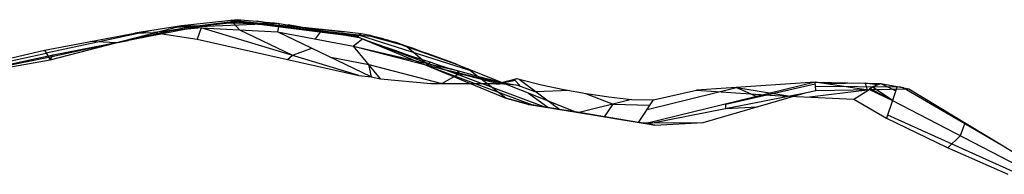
# Model space of a CAD drawing. Header units: millimetres. Extents: x -260 to 262, y -307 to 260.
# Tile 12 of 15: x -39 to 85, y 240 to 260. Entities that reach past the tile are written whole.
import ezdxf

# ---------------------------------------------------------------- set-up
doc = ezdxf.new("R2010")
doc.units = ezdxf.units.MM
doc.layers.add('Mineral Sculptural Table - Ferm Living', color=7, linetype='Continuous', true_color=0x000000)

msp = doc.modelspace()

# ---------------------------------------------------------------- linework, layer by layer
at = {"layer": 'Mineral Sculptural Table - Ferm Living'}
for p, q in [((-35.09, 254.77, 488.21), (-18.49, 259.02, 487.59)), ((-16.86, 259.02, 495.53), (-34.86, 255.11, 494.76)), ((-34.68, 255.38, 500), (-15.93, 259.02, 500)), ((-18.49, 259.02, 487.59), (-24.37, 258.09, 470)), ((-16.02, 258.79, 478.07), (-22.02, 258.21, 470)), ((-21.15, 258.29, 471.17), (-17.26, 258.91, 482.83)), ((-17.26, 258.91, 482.83), (-19.8, 258.81, 483.68)), ((-11.45, 259.8, 489.97), (-18.49, 259.02, 487.59)), ((-18.49, 259.02, 487.59), (-15.93, 259.02, 500)), ((-18.49, 259.02, 487.59), (-16.02, 258.79, 478.07)), ((-17.26, 258.91, 482.83), (-6.24, 259.35, 485.58)), ((-16.02, 258.79, 478.07), (-16.51, 257.37, 470)), ((-11.76, 259.57, 497.89), (-16.18, 259.02, 498.8)), ((-16.02, 258.79, 478.07), (-6.36, 258.29, 479.38)), ((3.88, 252.8, 470), (-16.02, 258.79, 478.07)), ((-15.93, 259.02, 500), (-12.46, 259.43, 500)), ((-12.17, 259.47, 499.64), (-12.46, 259.43, 500)), ((-12.46, 259.43, 500), (-10.69, 259.36, 500)), ((-12.22, 259.72, 489.71), (-11.19, 258.54, 478.73)), ((-12.22, 259.72, 489.71), (-11.74, 259.72, 492.01)), ((-12.17, 259.47, 499.64), (-11.39, 259.66, 496.06)), ((-10.69, 259.36, 500), (-12.17, 259.47, 499.64)), ((-11.97, 259.64, 493.9), (-11.45, 259.8, 489.97)), ((-11.39, 259.66, 496.06), (-11.97, 259.64, 493.9)), ((2.92, 257.75, 487.47), (-11.97, 259.64, 493.9)), ((-11.45, 259.8, 489.97), (-11, 259.77, 489.45)), ((-11.44, 259.39, 500), (-11.38, 259.41, 499.84)), ((-11.39, 259.66, 496.06), (2.09, 258.26, 498.84)), ((-11, 259.77, 489.45), (-10.52, 259.73, 488.94)), ((-10.69, 259.36, 500), (-7.58, 259.15, 500)), ((-10.52, 259.73, 488.94), (-10.03, 259.7, 488.45)), ((-10.03, 259.7, 488.45), (-9.52, 259.65, 487.98)), ((-9.52, 259.65, 487.98), (-8.99, 259.61, 487.52)), ((-8.99, 259.61, 487.52), (-8.45, 259.56, 487.09)), ((-5.72, 258.85, 491.2), (-8.96, 259.61, 487.5)), ((-8.45, 259.56, 487.09), (-7.9, 259.51, 486.67)), ((-7.9, 259.51, 486.67), (-7.33, 259.46, 486.27)), ((-7.58, 259.15, 500), (5.35, 257.73, 500)), ((-5.99, 259.04, 499.67), (-7.58, 259.15, 500)), ((-7.33, 259.46, 486.27), (-6.75, 259.4, 485.89)), ((-6.75, 259.4, 485.89), (-6.16, 259.34, 485.53)), ((-6.16, 259.34, 485.53), (-6.36, 258.29, 479.38)), ((-6.16, 259.34, 485.53), (-1.63, 258.56, 486.56)), ((-4.38, 258.91, 499.39), (-5.99, 259.04, 499.67)), ((-5.48, 259.04, 497.28), (-5.72, 258.85, 491.2)), ((-5.72, 258.85, 491.2), (3.87, 257.77, 490.85)), ((-5.48, 259.04, 497.28), (-5.38, 258.99, 499.56)), ((4.16, 257.48, 487.41), (-5.02, 259.15, 485.8)), ((-2.77, 258.77, 499.17), (-4.38, 258.91, 499.39)), ((-1.15, 258.61, 499.01), (-2.77, 258.77, 499.17)), ((-1.61, 258.52, 500), (-1.41, 258.64, 499.03)), ((0.47, 258.44, 498.9), (-1.15, 258.61, 499.01)), ((-35.79, 255.98, 470), (-24.37, 258.09, 470)), ((-22.39, 258.4, 475.93), (-35.58, 255.61, 475.45)), ((-24.37, 258.09, 470), (-22.02, 258.21, 470)), ((-22.02, 258.21, 470), (-16.51, 257.37, 470)), ((-21.85, 258.18, 470), (-21.96, 258.21, 470.08)), ((-16.51, 257.37, 470), (3.88, 252.8, 470)), ((-11.19, 258.54, 478.73), (-4.48, 255.32, 473.39)), ((-6.36, 258.29, 479.38), (3.23, 256.49, 480.7)), ((5.44, 252.62, 470), (-6.36, 258.29, 479.38)), ((-1.63, 258.56, 486.56), (2.92, 257.75, 487.47)), ((-1.57, 257.39, 480.04), (-0.83, 258.42, 486.73)), ((2.09, 258.26, 498.84), (0.47, 258.44, 498.9)), ((4.19, 258.02, 498.71), (2.09, 258.26, 498.84)), ((2.92, 257.75, 487.47), (3.75, 257.68, 488.08)), ((4.4, 257.38, 487.17), (3.23, 256.49, 480.7)), ((4.19, 258.02, 498.71), (3.75, 257.68, 488.08)), ((3.75, 257.68, 488.08), (4.25, 257.43, 487.26)), ((3.96, 257.84, 493.2), (17.88, 253.44, 499.63)), ((5.39, 257.81, 499.27), (4.19, 258.02, 498.71)), ((4.25, 257.43, 487.26), (4.4, 257.38, 487.17)), ((4.25, 257.43, 487.26), (22.44, 249.94, 491.89)), ((4.4, 257.38, 487.17), (5.05, 257.15, 487.02)), ((5.39, 257.81, 499.27), (5.35, 257.73, 500)), ((5.35, 257.73, 500), (9.22, 256.68, 500)), ((5.75, 257.71, 499.24), (5.39, 257.81, 499.27)), ((6.11, 257.62, 499.22), (5.75, 257.71, 499.24)), ((6.47, 257.52, 499.22), (6.11, 257.62, 499.22)), ((6.83, 257.42, 499.22), (6.47, 257.52, 499.22)), ((7.18, 257.32, 499.24), (6.83, 257.42, 499.22)), ((-26.79, 256.89, 487.9), (-30.01, 257.06, 470)), ((-26.79, 256.89, 487.9), (-25.23, 257.18, 500)), ((-4.48, 255.32, 473.39), (-2.02, 256.21, 475.93)), ((3.23, 256.49, 480.7), (15.99, 253.49, 482.45)), ((3.23, 256.49, 480.7), (21.66, 251.72, 471.89)), ((6.65, 252.34, 470), (3.23, 256.49, 480.7)), ((5.05, 257.15, 487.02), (6.19, 256.74, 486.73)), ((5.05, 257.15, 487.02), (27.47, 248.79, 485.31)), ((6.19, 256.74, 486.73), (7.32, 256.34, 486.4)), ((7.54, 257.22, 499.28), (7.18, 257.32, 499.24)), ((7.32, 256.34, 486.4), (8.45, 255.95, 486.04)), ((7.89, 257.12, 499.32), (7.54, 257.22, 499.28)), ((8.24, 257.02, 499.38), (7.89, 257.12, 499.32)), ((8.59, 256.92, 499.45), (8.24, 257.02, 499.38)), ((8.24, 257.02, 499.4), (8.98, 256.75, 500)), ((8.94, 256.81, 499.54), (8.59, 256.92, 499.45)), ((9.87, 256.49, 499.49), (8.94, 256.81, 499.54)), ((8.94, 256.81, 499.54), (9.22, 256.68, 500)), ((9.22, 256.68, 500), (16.32, 254.15, 500)), ((10.79, 256.16, 499.47), (9.87, 256.49, 499.49)), ((9.97, 256.45, 499.45), (13.08, 253.79, 489.51)), ((11.72, 255.82, 499.48), (10.79, 256.16, 499.47)), ((-55.58, 251.35, 470), (-35.79, 255.98, 470)), ((-55.21, 251.31, 475.76), (-35.58, 255.61, 475.45)), ((-34.86, 255.11, 494.76), (-46.33, 252.81, 493.79)), ((-42.06, 253.8, 500), (-34.68, 255.38, 500)), ((-35.79, 255.98, 470), (-35.09, 254.77, 488.21)), ((-35.09, 254.77, 488.21), (-34.68, 255.38, 500)), ((-5.1, 254.8, 470), (-4.48, 255.32, 473.39)), ((0.35, 255.07, 474.05), (5.14, 254.17, 474.7)), ((8.45, 255.95, 486.04), (9.56, 255.56, 485.63)), ((9.56, 255.56, 485.63), (10.67, 255.19, 485.19)), ((10.67, 255.19, 485.19), (11.76, 254.83, 484.71)), ((12.65, 255.49, 499.52), (11.72, 255.82, 499.48)), ((13.57, 255.16, 499.6), (12.65, 255.49, 499.52)), ((14.49, 254.82, 499.7), (13.57, 255.16, 499.6)), ((-52.29, 251.66, 486), (-35.09, 254.77, 488.21)), ((5.5, 252.61, 470), (5.14, 254.17, 474.7)), ((5.14, 254.17, 474.7), (14.36, 251.78, 470.3)), ((11.76, 254.83, 484.71), (12.84, 254.48, 484.2)), ((12.65, 254.27, 481.99), (12.44, 254.1, 476.29)), ((12.44, 254.1, 476.29), (21.81, 251.84, 476.02)), ((12.65, 254.27, 481.99), (12.89, 254.46, 484.2)), ((12.84, 254.48, 484.2), (13.91, 254.13, 483.65)), ((13.08, 253.79, 489.51), (12.99, 254.19, 486.42)), ((25.74, 249.07, 488.54), (13.08, 253.79, 489.51)), ((13.91, 254.13, 483.65), (14.96, 253.8, 483.07)), ((15.41, 254.48, 499.84), (14.49, 254.82, 499.7)), ((14.96, 253.8, 483.07), (15.99, 253.49, 482.45)), ((16.32, 254.15, 500), (15.41, 254.48, 499.84)), ((16.32, 254.15, 500), (17.66, 253.6, 500)), ((3.88, 252.8, 470), (5.44, 252.62, 470)), ((5.44, 252.62, 470), (6.65, 252.34, 470)), ((14.36, 251.78, 470.3), (16.6, 253.03, 474.31)), ((15.99, 253.49, 482.45), (17.42, 253.1, 481.25)), ((16.25, 253.42, 482.23), (17, 252.69, 486.11)), ((17.42, 253.1, 481.25), (18.87, 252.7, 480.08)), ((22.44, 249.94, 491.89), (17.66, 253.6, 500)), ((17.66, 253.6, 500), (31.36, 248.16, 500)), ((18.46, 253.28, 500), (17.88, 253.44, 499.63)), ((18.87, 252.7, 480.08), (20.36, 252.3, 478.96)), ((21.23, 251.72, 470), (23.84, 252.4, 470)), ((23.66, 252.3, 471.02), (23.84, 252.4, 470)), ((23.84, 252.4, 470), (24.16, 252.3, 470)), ((6.65, 252.34, 470), (12.99, 251.79, 470)), ((21.66, 251.72, 471.89), (12.99, 251.79, 470)), ((12.99, 251.79, 470), (21.23, 251.72, 470)), ((14.36, 251.78, 470.3), (14.29, 251.78, 470)), ((20.36, 252.3, 478.96), (21.88, 251.9, 477.89)), ((21.23, 251.72, 470), (21.66, 251.72, 471.89)), ((21.82, 251.87, 470), (21.26, 251.72, 470.13)), ((21.66, 251.72, 471.89), (23.66, 252.3, 471.02)), ((23.64, 252.17, 471.87), (21.66, 251.72, 471.89)), ((21.66, 251.72, 471.89), (21.88, 251.9, 477.89)), ((24.21, 251.53, 474.68), (21.66, 251.72, 471.89)), ((21.88, 251.9, 477.89), (24.21, 251.53, 474.68)), ((23.64, 252.17, 471.87), (23.66, 252.3, 471.02)), ((24.21, 251.53, 474.68), (23.64, 252.17, 471.87)), ((23.8, 251.59, 475.2), (26.25, 250.74, 475.14)), ((24.16, 252.3, 470), (26.96, 251.62, 470)), ((24.16, 252.3, 470), (29.27, 248.5, 482.58)), ((26.96, 251.62, 470), (29.77, 251.02, 470)), ((61.52, 251.92, 489.75), (40.17, 246.72, 493.14)), ((40.3, 248.51, 478.49), (51.6, 251.26, 476.7)), ((61.52, 251.92, 489.75), (46.52, 250.92, 470)), ((50.22, 249.17, 491.54), (61.53, 251.72, 491.73)), ((51.6, 251.26, 476.7), (58.37, 250.17, 470)), ((51.6, 251.26, 476.7), (54.14, 250.12, 490.92)), ((61.52, 251.92, 489.75), (69.8, 251.79, 492.71)), ((61.58, 250.88, 500), (61.52, 251.92, 489.75)), ((68.21, 250.95, 481.48), (61.52, 251.92, 489.75)), ((72.37, 251.3, 497.79), (61.55, 251.38, 495.09)), ((67.83, 251.82, 492), (62.91, 251.72, 488.03)), ((69.34, 251.61, 490.15), (67.83, 251.82, 492)), ((67.83, 251.82, 492), (68.09, 250.99, 500)), ((68.39, 251.01, 482.35), (68.44, 251.16, 484.2)), ((68.44, 251.16, 484.2), (68.69, 251.34, 486.56)), ((68.44, 251.16, 484.2), (71.28, 249.63, 483.98)), ((68.69, 251.34, 486.56), (69.8, 251.79, 492.71)), ((71.28, 249.63, 483.98), (68.69, 251.34, 486.56)), ((69.79, 251.79, 492.66), (71.69, 250.85, 492.7)), ((69.8, 251.79, 492.71), (71.87, 251.41, 496.68)), ((71.87, 251.41, 496.68), (71.28, 249.63, 483.98)), ((71.87, 251.41, 496.68), (73.34, 251.08, 500)), ((84.96, 244.07, 500), (72.53, 251.26, 498.16)), ((25.39, 249.13, 493.48), (22.44, 249.94, 491.89)), ((22.44, 249.94, 491.89), (25.24, 249.15, 489.46)), ((27.74, 248.75, 496), (25.32, 250.52, 500)), ((30.5, 250.88, 470), (26.25, 250.74, 475.14)), ((29.77, 251.02, 470), (32.61, 250.51, 470)), ((32.53, 250.52, 470), (35.99, 249.17, 474.37)), ((32.61, 250.51, 470), (35.45, 250.09, 470)), ((35.45, 250.09, 470), (38.31, 249.75, 470)), ((40.33, 246.7, 493.78), (60.23, 250.58, 500)), ((41.09, 249.7, 470), (46.52, 250.92, 470)), ((46.52, 250.92, 470), (56.45, 250.28, 470)), ((47.39, 246.85, 500), (60.23, 250.58, 500)), ((56.45, 250.28, 470), (66.38, 249.82, 470)), ((60.23, 250.58, 500), (61.58, 250.88, 500)), ((60.45, 250.07, 470), (68.07, 250.97, 481.65)), ((61.58, 250.88, 500), (73.34, 251.08, 500)), ((66.38, 249.82, 470), (68.21, 250.95, 481.48)), ((68.21, 250.95, 481.48), (68.39, 251.01, 482.35)), ((68.39, 251.01, 482.35), (71.28, 249.63, 483.98)), ((73.34, 251.08, 500), (88.84, 241.76, 500)), ((27.47, 248.79, 485.31), (25.24, 249.15, 489.46)), ((25.24, 249.15, 489.46), (25.32, 249.14, 489.72)), ((25.32, 249.14, 489.72), (25.38, 249.13, 489.98)), ((25.38, 249.13, 489.98), (25.44, 249.12, 490.25)), ((25.39, 249.13, 493.48), (31.36, 248.16, 500)), ((25.44, 249.12, 493.21), (25.39, 249.13, 493.48)), ((25.44, 249.12, 490.25), (25.48, 249.11, 490.52)), ((25.49, 249.11, 492.95), (25.44, 249.12, 493.21)), ((25.48, 249.11, 490.52), (25.52, 249.11, 490.78)), ((25.52, 249.11, 492.68), (25.49, 249.11, 492.95)), ((25.51, 249.11, 492.78), (40.06, 246.74, 492.78)), ((25.52, 249.11, 490.78), (25.55, 249.1, 491.05)), ((25.55, 249.1, 492.41), (25.52, 249.11, 492.68)), ((25.55, 249.1, 491.05), (25.57, 249.1, 491.32)), ((25.57, 249.1, 492.14), (25.55, 249.1, 492.41)), ((25.57, 249.1, 491.32), (25.57, 249.1, 491.6)), ((25.57, 249.1, 491.6), (25.58, 249.1, 491.87)), ((25.58, 249.1, 491.87), (25.57, 249.1, 492.14)), ((29.27, 248.5, 482.58), (27.47, 248.79, 485.31)), ((38.31, 249.75, 470), (31.73, 248.1, 482.39)), ((34.93, 247.58, 485.68), (35.99, 249.17, 474.37)), ((35.99, 249.17, 474.37), (40.65, 249.03, 474.79)), ((38.31, 249.75, 470), (41.09, 249.7, 470)), ((39.22, 246.88, 490.08), (41.09, 249.7, 470)), ((50.25, 248.63, 496.88), (50.22, 249.17, 491.54)), ((50.25, 248.63, 496.88), (54.22, 248.83, 500)), ((66.38, 249.82, 470), (70.5, 247.4, 470)), ((71.28, 249.63, 483.98), (70.5, 247.4, 470)), ((71.28, 249.63, 483.98), (88.39, 240.77, 489.48)), ((31.73, 248.1, 482.39), (29.27, 248.5, 482.58)), ((31.36, 248.16, 500), (39.64, 246.81, 500)), ((39.22, 246.88, 490.08), (31.73, 248.1, 482.39)), ((33.27, 247.85, 483.97), (33.27, 247.85, 500)), ((70.5, 247.4, 470), (78.11, 243.76, 470)), ((70.64, 247.82, 472.64), (86.88, 240.52, 477.99)), ((40.17, 246.72, 493.14), (39.22, 246.88, 490.08)), ((39.64, 246.81, 500), (40.41, 246.81, 500)), ((39.64, 246.81, 500), (40.12, 246.73, 498.69)), ((40.41, 246.81, 500), (40.12, 246.73, 498.69)), ((40.12, 246.73, 498.69), (41.29, 246.54, 495.21)), ((40.33, 246.7, 493.78), (40.17, 246.72, 493.14)), ((41.29, 246.54, 495.21), (40.33, 246.7, 493.78)), ((40.41, 246.81, 500), (47.39, 246.85, 500)), ((41.29, 246.54, 495.21), (47.39, 246.85, 500)), ((80.43, 246.79, 500), (79.84, 245.2, 486.73)), ((79.84, 245.2, 486.73), (78.26, 243.69, 470)), ((78.11, 243.76, 470), (85.83, 240.34, 470))]:
    msp.add_line(p, q, dxfattribs=at)

doc.saveas('drawing.dxf')
